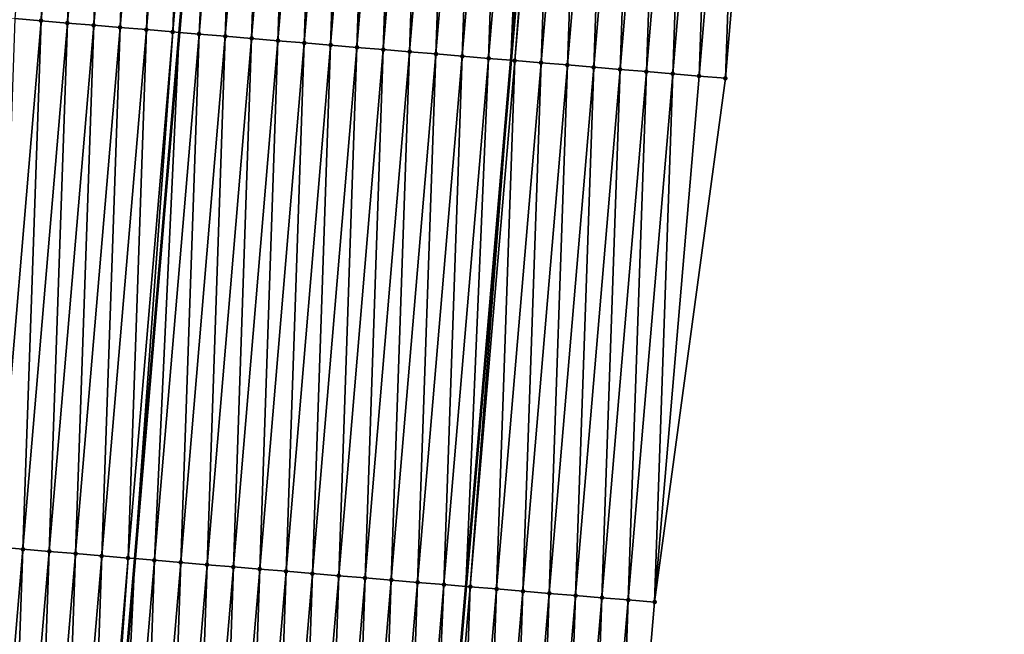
# Model space of a CAD drawing. Header units: feet. Extents: x 2017424 to 2024169, y 808042 to 818730.
# Tile 71 of 256: x 2023587 to 2023625, y 810280 to 810304. Entities that reach past the tile are written whole.
import ezdxf

# ---------------------------------------------------------------- set-up
doc = ezdxf.new("R2010")
doc.units = ezdxf.units.FT
doc.header["$MEASUREMENT"] = 0
for name, color, linetype, lineweight in [('EP_Travel Lane', 172, 'Continuous', 53), ('NB-Road Shots', 141, 'Continuous', 100), ('NB-Road X-Section', 40, 'Continuous', 13), ('STRIPING', 60, 'Continuous', 53)]:
    doc.layers.add(name, color=color, linetype=linetype, lineweight=lineweight)
doc.layers.add('I-77-MM15-17_NB-Surface-BORDER', color=7, linetype='Continuous')
doc.layers.add('I-77-MM15-17_NB-Surface-TIN', color=7, linetype='Continuous')

msp = doc.modelspace()

# ---------------------------------------------------------------- linework, layer by layer
at = {"layer": 'EP_Travel Lane'}
msp.add_polyline3d([(2023617.839902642, 810441.5486107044, 290.4173127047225), (2023616.161568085, 810421.6302369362, 289.7507433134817), (2023614.483239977, 810401.7119396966, 289.0819012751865), (2023612.804799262, 810381.7923060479, 288.4525398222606), (2023611.126398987, 810361.8731523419, 287.8090079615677), (2023609.426274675, 810341.8877915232, 287.1701636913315), (2023607.724428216, 810321.9704712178, 286.5330717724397), (2023606.022517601, 810302.0524000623, 285.9212010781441), (2023604.320598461, 810282.1342291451, 285.3126838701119), (2023602.618631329, 810262.2154965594, 284.7230208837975), (2023600.916704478, 810242.2972353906, 284.1175308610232), (2023599.214749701, 810222.378647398, 283.5230158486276), (2023597.512808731, 810202.4602209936, 282.9230811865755), (2023595.810848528, 810182.5415694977, 282.3306952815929), (2023594.108811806, 810162.6220224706, 281.7683821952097), (2023592.375082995, 810142.4905671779, 281.2332645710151), (2023590.705805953, 810122.7863215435, 280.7102273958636), (2023588.710833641, 810098.8784424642, 280.050727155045), (2023587.38081022, 810082.9393545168, 279.6303487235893), (2023585.718211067, 810063.0146571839, 279.1370583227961)], dxfattribs=at)
at = {"layer": 'I-77-MM15-17_NB-Surface-BORDER', "color": 3, "linetype": 'Continuous', "lineweight": -3}
msp.add_polyline3d([(2023624.707408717, 810440.9940627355, 290.2260235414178), (2023624.076539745, 810420.9913689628, 289.5225833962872), (2023621.452107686, 810401.1490264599, 288.8930797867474), (2023620.821122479, 810381.144909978, 288.2316462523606), (2023619.193417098, 810361.2217203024, 287.5850142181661), (2023617.51849911, 810341.2088165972, 286.9636862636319), (2023615.832084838, 810321.2913073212, 286.2893290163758), (2023614.145620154, 810301.3732026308, 285.6349746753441), (2023611.462553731, 810281.5374927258, 285.0468847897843), (2023609.77595602, 810261.6178169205, 284.4452814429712), (2023606.096235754, 810241.8638863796, 283.9441117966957), (2023603.413124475, 810222.0276466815, 283.3738069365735), (2023602.722992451, 810202.023969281, 282.7599110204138), (2023600.039856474, 810182.1874378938, 282.1993963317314), (2023597.35662827, 810162.34981724, 281.6754582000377), (2023596.562152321, 810142.0979485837, 281.1282559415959), (2023594.829683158, 810122.4426648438, 280.5536802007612), (2023593.810194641, 810098.4525510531, 279.8931936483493), (2023590.47309089, 810082.6807378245, 279.5483229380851), (2023588.793050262, 810062.7580426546, 279.0347510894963)], dxfattribs=at)
at = {"layer": 'I-77-MM15-17_NB-Surface-TIN', "color": 128, "linetype": 'Continuous', "lineweight": -3}
for points in [[(2023587.240104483, 810303.6301190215, 286.3408412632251), (2023588.236598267, 810303.5464492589, 286.3173933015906), (2023588.926682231, 810323.5495590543, 286.950356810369)], [(2023588.236598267, 810303.5464492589, 286.3173933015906), (2023589.923170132, 810323.4658197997, 286.9292422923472), (2023588.926682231, 810323.5495590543, 286.950356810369)], [(2023588.236598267, 810303.5464492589, 286.3173933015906), (2023589.233099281, 810303.4628648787, 286.2910783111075), (2023589.923170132, 810323.4658197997, 286.9292422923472)], [(2023589.233099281, 810303.4628648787, 286.2910783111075), (2023590.919681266, 810323.3823549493, 286.8989136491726), (2023589.923170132, 810323.4658197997, 286.9292422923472)], [(2023589.233099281, 810303.4628648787, 286.2910783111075), (2023590.229603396, 810303.3793171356, 286.2635331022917), (2023590.919681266, 810323.3823549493, 286.8989136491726)], [(2023590.229603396, 810303.3793171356, 286.2635331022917), (2023591.91619102, 810323.298873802, 286.8691322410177), (2023590.919681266, 810323.3823549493, 286.8989136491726)], [(2023590.229603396, 810303.3793171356, 286.2635331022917), (2023591.226096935, 810303.2956444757, 286.2401824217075), (2023591.91619102, 810323.298873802, 286.8691322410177)], [(2023591.226096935, 810303.2956444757, 286.2401824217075), (2023592.912689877, 810323.2152639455, 286.8436727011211), (2023591.91619102, 810323.298873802, 286.8691322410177)], [(2023591.226096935, 810303.2956444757, 286.2401824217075), (2023592.222576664, 810303.2118087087, 286.2223086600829), (2023592.912689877, 810323.2152639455, 286.8436727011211)], [(2023592.222576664, 810303.2118087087, 286.2223086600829), (2023593.909181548, 810323.131569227, 286.8210627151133), (2023592.912689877, 810323.2152639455, 286.8436727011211)], [(2023592.222576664, 810303.2118087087, 286.2223086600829), (2023593.219029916, 810303.1276602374, 286.2149350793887), (2023593.909181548, 810323.131569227, 286.8210627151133)], [(2023593.219029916, 810303.1276602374, 286.2149350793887), (2023594.905645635, 810323.0475487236, 286.809392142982), (2023593.909181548, 810323.131569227, 286.8210627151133)], [(2023593.219029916, 810303.1276602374, 286.2149350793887), (2023593.467274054, 810303.1067841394, 286.2101769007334), (2023594.905645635, 810323.0475487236, 286.809392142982)], [(2023594.905645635, 810323.0475487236, 286.809392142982), (2023593.467274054, 810303.1067841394, 286.2101769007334), (2023595.151596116, 810323.0268182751, 286.8062527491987)], [(2023594.215512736, 810303.0438609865, 286.1958351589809), (2023595.151596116, 810323.0268182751, 286.8062527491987), (2023593.467274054, 810303.1067841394, 286.2101769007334)], [(2023594.215512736, 810303.0438609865, 286.1958351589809), (2023595.902112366, 810322.9635594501, 286.7966729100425), (2023595.151596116, 810323.0268182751, 286.8062527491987)], [(2023594.215512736, 810303.0438609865, 286.1958351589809), (2023595.21201983, 810302.9603484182, 286.1671088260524), (2023595.902112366, 810322.9635594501, 286.7966729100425)], [(2023595.21201983, 810302.9603484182, 286.1671088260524), (2023596.898612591, 810322.8799657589, 286.7706705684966), (2023595.902112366, 810322.9635594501, 286.7966729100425)], [(2023595.21201983, 810302.9603484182, 286.1671088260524), (2023596.208523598, 810302.8767965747, 286.1397013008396), (2023596.898612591, 810322.8799657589, 286.7706705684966)], [(2023596.208523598, 810302.8767965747, 286.1397013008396), (2023597.895111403, 810322.796355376, 286.745228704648), (2023596.898612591, 810322.8799657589, 286.7706705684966)], [(2023596.208523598, 810302.8767965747, 286.1397013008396), (2023597.205012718, 810302.7930717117, 286.1181035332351), (2023597.895111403, 810322.796355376, 286.745228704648)], [(2023597.205012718, 810302.7930717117, 286.1181035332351), (2023598.891595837, 810322.7125751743, 286.7254891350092), (2023597.895111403, 810322.796355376, 286.745228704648)], [(2023597.205012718, 810302.7930717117, 286.1181035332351), (2023598.201482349, 810302.7091166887, 286.1042342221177), (2023598.891595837, 810322.7125751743, 286.7254891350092)], [(2023598.201482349, 810302.7091166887, 286.1042342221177), (2023599.888067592, 810322.6286452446, 286.7107772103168), (2023598.891595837, 810322.7125751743, 286.7254891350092)], [(2023598.201482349, 810302.7091166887, 286.1042342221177), (2023599.19795232, 810302.6251656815, 286.0902300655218), (2023599.888067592, 810322.6286452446, 286.7107772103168)], [(2023599.19795232, 810302.6251656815, 286.0902300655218), (2023600.884536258, 810322.5446788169, 286.6972908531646), (2023599.888067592, 810322.6286452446, 286.7107772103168)], [(2023599.19795232, 810302.6251656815, 286.0902300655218), (2023600.194438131, 810302.541401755, 286.0699439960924), (2023600.884536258, 810322.5446788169, 286.6972908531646)], [(2023600.194438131, 810302.541401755, 286.0699439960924), (2023601.881016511, 810322.4608492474, 286.6792089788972), (2023600.884536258, 810322.5446788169, 286.6972908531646)], [(2023600.194438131, 810302.541401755, 286.0699439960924), (2023601.190928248, 810302.4576886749, 286.0479505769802), (2023601.881016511, 810322.4608492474, 286.6792089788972)], [(2023601.190928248, 810302.4576886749, 286.0479505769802), (2023602.877504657, 810322.3771128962, 286.6579969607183), (2023601.881016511, 810322.4608492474, 286.6792089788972)], [(2023601.190928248, 810302.4576886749, 286.0479505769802), (2023602.187426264, 810302.3740688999, 286.0228240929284), (2023602.877504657, 810322.3771128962, 286.6579969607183)], [(2023602.187426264, 810302.3740688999, 286.0228240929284), (2023603.873999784, 810322.2934589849, 286.6340167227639), (2023602.877504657, 810322.3771128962, 286.6579969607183)], [(2023602.187426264, 810302.3740688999, 286.0228240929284), (2023603.1839135, 810302.2903217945, 286.0019732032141), (2023603.873999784, 810322.2934589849, 286.6340167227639)], [(2023603.1839135, 810302.2903217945, 286.0019732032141), (2023604.870490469, 810322.2097526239, 286.6117976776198), (2023603.873999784, 810322.2934589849, 286.6340167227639)], [(2023603.1839135, 810302.2903217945, 286.0019732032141), (2023604.180409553, 810302.206678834, 285.9776252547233), (2023604.870490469, 810322.2097526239, 286.6117976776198)], [(2023604.180409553, 810302.206678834, 285.9776252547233), (2023605.866982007, 810322.1260563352, 286.5892404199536), (2023604.870490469, 810322.2097526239, 286.6117976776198)], [(2023604.180409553, 810302.206678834, 285.9776252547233), (2023605.17692064, 810302.1232134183, 285.9473156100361), (2023605.866982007, 810322.1260563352, 286.5892404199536)], [(2023605.17692064, 810302.1232134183, 285.9473156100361), (2023606.863489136, 810322.042544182, 286.560500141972), (2023605.866982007, 810322.1260563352, 286.5892404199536)], [(2023605.17692064, 810302.1232134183, 285.9473156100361), (2023606.022517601, 810302.0524000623, 285.9212010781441), (2023606.863489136, 810322.042544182, 286.560500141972)], [(2023606.863489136, 810322.042544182, 286.560500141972), (2023606.022517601, 810302.0524000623, 285.9212010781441), (2023607.724428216, 810321.9704712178, 286.5330717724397)], [(2023606.1734329, 810302.0397618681, 285.916540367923), (2023607.724428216, 810321.9704712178, 286.5330717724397), (2023606.022517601, 810302.0524000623, 285.9212010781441)], [(2023606.1734329, 810302.0397618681, 285.916540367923), (2023607.860003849, 810321.9591215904, 286.5287525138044), (2023607.724428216, 810321.9704712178, 286.5330717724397)], [(2023606.1734329, 810302.0397618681, 285.916540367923), (2023607.16996186, 810301.9565075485, 285.8791424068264), (2023607.860003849, 810321.9591215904, 286.5287525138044)], [(2023607.16996186, 810301.9565075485, 285.8791424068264), (2023608.856513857, 810321.8756434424, 286.4988703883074), (2023607.860003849, 810321.9591215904, 286.5287525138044)], [(2023607.16996186, 810301.9565075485, 285.8791424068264), (2023608.166493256, 810301.8732820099, 285.8407780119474), (2023608.856513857, 810321.8756434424, 286.4988703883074)], [(2023608.166493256, 810301.8732820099, 285.8407780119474), (2023609.853022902, 810321.7921539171, 286.4693703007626), (2023608.856513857, 810321.8756434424, 286.4988703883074)], [(2023608.166493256, 810301.8732820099, 285.8407780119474), (2023609.163013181, 810301.7899209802, 285.8069632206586), (2023609.853022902, 810321.7921539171, 286.4693703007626)], [(2023609.163013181, 810301.7899209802, 285.8069632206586), (2023610.849531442, 810321.7086584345, 286.4400702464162), (2023609.853022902, 810321.7921539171, 286.4693703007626)], [(2023609.163013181, 810301.7899209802, 285.8069632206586), (2023610.159542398, 810301.7066696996, 285.7694632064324), (2023610.849531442, 810321.7086584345, 286.4400702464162)], [(2023610.159542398, 810301.7066696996, 285.7694632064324), (2023611.846050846, 810321.6252912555, 286.4064619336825), (2023610.849531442, 810321.7086584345, 286.4400702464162)], [(2023610.159542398, 810301.7066696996, 285.7694632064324), (2023611.156064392, 810301.623333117, 285.7348275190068), (2023611.846050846, 810321.6252912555, 286.4064619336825)], [(2023611.156064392, 810301.623333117, 285.7348275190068), (2023612.842554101, 810321.5417333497, 286.3792579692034), (2023611.846050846, 810321.6252912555, 286.4064619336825)], [(2023611.156064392, 810301.623333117, 285.7348275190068), (2023612.15258133, 810301.5399368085, 285.7021973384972), (2023612.842554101, 810321.5417333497, 286.3792579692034)], [(2023612.15258133, 810301.5399368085, 285.7021973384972), (2023613.839059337, 810321.4581988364, 286.3512685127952), (2023612.842554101, 810321.5417333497, 286.3792579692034)], [(2023612.15258133, 810301.5399368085, 285.7021973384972), (2023613.149097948, 810301.4565367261, 285.6696938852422), (2023613.839059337, 810321.4581988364, 286.3512685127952)], [(2023613.149097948, 810301.4565367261, 285.6696938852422), (2023614.835567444, 810321.3746982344, 286.3221403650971), (2023613.839059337, 810321.4581988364, 286.3512685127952)], [(2023613.149097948, 810301.4565367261, 285.6696938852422), (2023614.145620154, 810301.3732026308, 285.6349746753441), (2023614.835567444, 810321.3746982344, 286.3221403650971)], [(2023614.145620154, 810301.3732026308, 285.6349746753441), (2023615.832084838, 810321.2913073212, 286.2893290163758), (2023614.835567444, 810321.3746982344, 286.3221403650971)], [(2023586.549939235, 810283.6260492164, 285.7401141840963), (2023588.236598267, 810303.5464492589, 286.3173933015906), (2023587.240104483, 810303.6301190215, 286.3408412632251)], [(2023586.549939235, 810283.6260492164, 285.7401141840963), (2023587.546426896, 810283.5423071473, 285.7190943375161), (2023588.236598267, 810303.5464492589, 286.3173933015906)], [(2023587.546426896, 810283.5423071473, 285.7190943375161), (2023589.233099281, 810303.4628648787, 286.2910783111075), (2023588.236598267, 810303.5464492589, 286.3173933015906)], [(2023587.546426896, 810283.5423071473, 285.7190943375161), (2023588.542935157, 810283.4588083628, 285.6899053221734), (2023589.233099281, 810303.4628648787, 286.2910783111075)], [(2023588.542935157, 810283.4588083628, 285.6899053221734), (2023590.229603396, 810303.3793171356, 286.2635331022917), (2023589.233099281, 810303.4628648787, 286.2910783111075)], [(2023588.542935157, 810283.4588083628, 285.6899053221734), (2023589.539432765, 810283.3751837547, 285.6649413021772), (2023590.229603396, 810303.3793171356, 286.2635331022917)], [(2023589.539432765, 810283.3751837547, 285.6649413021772), (2023591.226096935, 810303.2956444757, 286.2401824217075), (2023590.229603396, 810303.3793171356, 286.2635331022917)], [(2023589.539432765, 810283.3751837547, 285.6649413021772), (2023590.535900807, 810283.2912099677, 285.6517022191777), (2023591.226096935, 810303.2956444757, 286.2401824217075)], [(2023590.535900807, 810283.2912099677, 285.6517022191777), (2023592.222576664, 810303.2118087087, 286.2223086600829), (2023591.226096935, 810303.2956444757, 286.2401824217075)], [(2023590.535900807, 810283.2912099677, 285.6517022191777), (2023591.532360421, 810283.2071366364, 285.6418057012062), (2023592.222576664, 810303.2118087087, 286.2223086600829)], [(2023591.532360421, 810283.2071366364, 285.6418057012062), (2023593.219029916, 810303.1276602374, 286.2149350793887), (2023592.222576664, 810303.2118087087, 286.2223086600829)], [(2023591.532360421, 810283.2071366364, 285.6418057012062), (2023591.782898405, 810283.1861162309, 285.6353835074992), (2023593.219029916, 810303.1276602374, 286.2149350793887)], [(2023593.219029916, 810303.1276602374, 286.2149350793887), (2023591.782898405, 810283.1861162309, 285.6353835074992), (2023593.467274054, 810303.1067841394, 286.2101769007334)], [(2023592.528859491, 810283.1235292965, 285.6162618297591), (2023593.467274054, 810303.1067841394, 286.2101769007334), (2023591.782898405, 810283.1861162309, 285.6353835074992)], [(2023592.528859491, 810283.1235292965, 285.6162618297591), (2023594.215512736, 810303.0438609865, 286.1958351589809), (2023593.467274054, 810303.1067841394, 286.2101769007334)], [(2023592.528859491, 810283.1235292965, 285.6162618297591), (2023593.525369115, 810283.0400466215, 285.5865318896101), (2023594.215512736, 810303.0438609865, 286.1958351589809)], [(2023593.525369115, 810283.0400466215, 285.5865318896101), (2023595.21201983, 810302.9603484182, 286.1671088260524), (2023594.215512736, 810303.0438609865, 286.1958351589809)], [(2023593.525369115, 810283.0400466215, 285.5865318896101), (2023594.52188648, 810282.9566553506, 285.5537327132), (2023595.21201983, 810302.9603484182, 286.1671088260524)], [(2023594.52188648, 810282.9566553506, 285.5537327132), (2023596.208523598, 810302.8767965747, 286.1397013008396), (2023595.21201983, 810302.9603484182, 286.1671088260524)], [(2023594.52188648, 810282.9566553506, 285.5537327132), (2023595.518380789, 810282.8729917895, 285.5300766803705), (2023596.208523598, 810302.8767965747, 286.1397013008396)], [(2023595.518380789, 810282.8729917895, 285.5300766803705), (2023597.205012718, 810302.7930717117, 286.1181035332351), (2023596.208523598, 810302.8767965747, 286.1397013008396)], [(2023595.518380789, 810282.8729917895, 285.5300766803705), (2023596.514858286, 810282.789129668, 285.5130880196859), (2023597.205012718, 810302.7930717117, 286.1181035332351)], [(2023596.514858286, 810282.789129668, 285.5130880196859), (2023598.201482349, 810302.7091166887, 286.1042342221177), (2023597.205012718, 810302.7930717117, 286.1181035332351)], [(2023596.514858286, 810282.789129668, 285.5130880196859), (2023597.511339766, 810282.7053145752, 285.4945202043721), (2023598.201482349, 810302.7091166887, 286.1042342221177)], [(2023597.511339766, 810282.7053145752, 285.4945202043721), (2023599.19795232, 810302.6251656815, 286.0902300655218), (2023598.201482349, 810302.7091166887, 286.1042342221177)], [(2023597.511339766, 810282.7053145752, 285.4945202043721), (2023598.50782353, 810282.6215264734, 285.4750460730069), (2023599.19795232, 810302.6251656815, 286.0902300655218)], [(2023598.50782353, 810282.6215264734, 285.4750460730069), (2023600.194438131, 810302.541401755, 286.0699439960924), (2023599.19795232, 810302.6251656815, 286.0902300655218)], [(2023598.50782353, 810282.6215264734, 285.4750460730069), (2023599.504316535, 810282.5378475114, 285.4519071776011), (2023600.194438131, 810302.541401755, 286.0699439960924)], [(2023599.504316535, 810282.5378475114, 285.4519071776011), (2023601.190928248, 810302.4576886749, 286.0479505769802), (2023600.194438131, 810302.541401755, 286.0699439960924)], [(2023599.504316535, 810282.5378475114, 285.4519071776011), (2023600.500818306, 810282.4542720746, 285.4252920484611), (2023601.190928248, 810302.4576886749, 286.0479505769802)], [(2023600.500818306, 810282.4542720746, 285.4252920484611), (2023602.187426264, 810302.3740688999, 286.0228240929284), (2023601.190928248, 810302.4576886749, 286.0479505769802)], [(2023600.500818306, 810282.4542720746, 285.4252920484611), (2023601.497319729, 810282.3706925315, 285.3988147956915), (2023602.187426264, 810302.3740688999, 286.0228240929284)], [(2023601.497319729, 810282.3706925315, 285.3988147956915), (2023603.1839135, 810302.2903217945, 286.0019732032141), (2023602.187426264, 810302.3740688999, 286.0228240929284)], [(2023601.497319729, 810282.3706925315, 285.3988147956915), (2023602.493821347, 810282.2871152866, 285.3722603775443), (2023603.1839135, 810302.2903217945, 286.0019732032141)], [(2023602.493821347, 810282.2871152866, 285.3722603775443), (2023604.180409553, 810302.206678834, 285.9776252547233), (2023603.1839135, 810302.2903217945, 286.0019732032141)], [(2023602.493821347, 810282.2871152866, 285.3722603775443), (2023603.490332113, 810282.203646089, 285.3420778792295), (2023604.180409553, 810302.206678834, 285.9776252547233)], [(2023603.490332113, 810282.203646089, 285.3420778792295), (2023605.17692064, 810302.1232134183, 285.9473156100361), (2023604.180409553, 810302.206678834, 285.9776252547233)], [(2023603.490332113, 810282.203646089, 285.3420778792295), (2023604.320598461, 810282.1342291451, 285.3126838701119), (2023605.17692064, 810302.1232134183, 285.9473156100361)], [(2023605.17692064, 810302.1232134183, 285.9473156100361), (2023604.320598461, 810282.1342291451, 285.3126838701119), (2023606.022517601, 810302.0524000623, 285.9212010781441)], [(2023604.486855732, 810282.1203287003, 285.3067978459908), (2023606.022517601, 810302.0524000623, 285.9212010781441), (2023604.320598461, 810282.1342291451, 285.3126838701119)], [(2023604.486855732, 810282.1203287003, 285.3067978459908), (2023606.1734329, 810302.0397618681, 285.916540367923), (2023606.022517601, 810302.0524000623, 285.9212010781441)], [(2023604.486855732, 810282.1203287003, 285.3067978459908), (2023605.483384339, 810282.0370702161, 285.2695398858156), (2023606.1734329, 810302.0397618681, 285.916540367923)], [(2023605.483384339, 810282.0370702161, 285.2695398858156), (2023607.16996186, 810301.9565075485, 285.8791424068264), (2023606.1734329, 810302.0397618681, 285.916540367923)], [(2023605.483384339, 810282.0370702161, 285.2695398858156), (2023606.479905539, 810281.953724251, 285.2352194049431), (2023607.16996186, 810301.9565075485, 285.8791424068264)], [(2023606.479905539, 810281.953724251, 285.2352194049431), (2023608.166493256, 810301.8732820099, 285.8407780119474), (2023607.16996186, 810301.9565075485, 285.8791424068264)], [(2023606.479905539, 810281.953724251, 285.2352194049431), (2023607.476419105, 810281.8702881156, 285.2039267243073), (2023608.166493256, 810301.8732820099, 285.8407780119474)], [(2023607.476419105, 810281.8702881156, 285.2039267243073), (2023609.163013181, 810301.7899209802, 285.8069632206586), (2023608.166493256, 810301.8732820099, 285.8407780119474)], [(2023607.476419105, 810281.8702881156, 285.2039267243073), (2023608.472959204, 810281.7871653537, 285.1621113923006), (2023609.163013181, 810301.7899209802, 285.8069632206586)], [(2023608.472959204, 810281.7871653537, 285.1621113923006), (2023610.159542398, 810301.7066696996, 285.7694632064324), (2023609.163013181, 810301.7899209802, 285.8069632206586)], [(2023608.472959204, 810281.7871653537, 285.1621113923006), (2023609.469495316, 810281.7039955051, 285.1218771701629), (2023610.159542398, 810301.7066696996, 285.7694632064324)], [(2023609.469495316, 810281.7039955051, 285.1218771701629), (2023611.156064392, 810301.623333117, 285.7348275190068), (2023610.159542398, 810301.7066696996, 285.7694632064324)], [(2023609.469495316, 810281.7039955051, 285.1218771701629), (2023610.466026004, 810281.6207616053, 285.0837936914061), (2023611.156064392, 810301.623333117, 285.7348275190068)], [(2023610.466026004, 810281.6207616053, 285.0837936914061), (2023612.15258133, 810301.5399368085, 285.7021973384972), (2023611.156064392, 810301.623333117, 285.7348275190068)], [(2023610.466026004, 810281.6207616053, 285.0837936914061), (2023611.462553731, 810281.5374927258, 285.0468847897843), (2023612.15258133, 810301.5399368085, 285.7021973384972)], [(2023611.462553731, 810281.5374927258, 285.0468847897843), (2023613.149097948, 810301.4565367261, 285.6696938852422), (2023612.15258133, 810301.5399368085, 285.7021973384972)], [(2023611.462553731, 810281.5374927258, 285.0468847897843), (2023614.145620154, 810301.3732026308, 285.6349746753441), (2023613.149097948, 810301.4565367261, 285.6696938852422)], [(2023585.859797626, 810263.6222586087, 285.130010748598), (2023587.546426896, 810283.5423071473, 285.7190943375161), (2023586.549939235, 810283.6260492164, 285.7401141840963)], [(2023585.859797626, 810263.6222586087, 285.130010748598), (2023586.856304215, 810263.5387400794, 285.1014845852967), (2023587.546426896, 810283.5423071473, 285.7190943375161)], [(2023586.856304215, 810263.5387400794, 285.1014845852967), (2023588.542935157, 810283.4588083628, 285.6899053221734), (2023587.546426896, 810283.5423071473, 285.7190943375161)], [(2023586.856304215, 810263.5387400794, 285.1014845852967), (2023587.852802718, 810263.4551260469, 285.0761652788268), (2023588.542935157, 810283.4588083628, 285.6899053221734)], [(2023587.852802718, 810263.4551260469, 285.0761652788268), (2023589.539432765, 810283.3751837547, 285.6649413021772), (2023588.542935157, 810283.4588083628, 285.6899053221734)], [(2023587.852802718, 810263.4551260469, 285.0761652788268), (2023588.849288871, 810263.3713661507, 285.0557438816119), (2023589.539432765, 810283.3751837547, 285.6649413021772)], [(2023588.849288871, 810263.3713661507, 285.0557438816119), (2023590.535900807, 810283.2912099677, 285.6517022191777), (2023589.539432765, 810283.3751837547, 285.6649413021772)], [(2023588.849288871, 810263.3713661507, 285.0557438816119), (2023589.845763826, 810263.287474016, 285.0397628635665), (2023590.535900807, 810283.2912099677, 285.6517022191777)], [(2023589.845763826, 810263.287474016, 285.0397628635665), (2023591.532360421, 810283.2071366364, 285.6418057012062), (2023590.535900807, 810283.2912099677, 285.6517022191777)], [(2023589.845763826, 810263.287474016, 285.0397628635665), (2023590.098589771, 810263.2662409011, 285.0339736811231), (2023591.532360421, 810283.2071366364, 285.6418057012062)], [(2023591.532360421, 810283.2071366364, 285.6418057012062), (2023590.098589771, 810263.2662409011, 285.0339736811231), (2023591.782898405, 810283.1861162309, 285.6353835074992)], [(2023590.842256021, 810263.20378548, 285.0169452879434), (2023591.782898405, 810283.1861162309, 285.6353835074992), (2023590.098589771, 810263.2662409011, 285.0339736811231)], [(2023590.842256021, 810263.20378548, 285.0169452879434), (2023592.528859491, 810283.1235292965, 285.6162618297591), (2023591.782898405, 810283.1861162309, 285.6353835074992)], [(2023590.842256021, 810263.20378548, 285.0169452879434), (2023591.838762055, 810263.120260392, 284.9886393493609), (2023592.528859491, 810283.1235292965, 285.6162618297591)], [(2023591.838762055, 810263.120260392, 284.9886393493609), (2023593.525369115, 810283.0400466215, 285.5865318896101), (2023592.528859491, 810283.1235292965, 285.6162618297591)], [(2023591.838762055, 810263.120260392, 284.9886393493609), (2023592.835264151, 810263.0366887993, 284.9618949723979), (2023593.525369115, 810283.0400466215, 285.5865318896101)], [(2023592.835264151, 810263.0366887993, 284.9618949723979), (2023594.52188648, 810282.9566553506, 285.5537327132), (2023593.525369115, 810283.0400466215, 285.5865318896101)], [(2023592.835264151, 810263.0366887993, 284.9618949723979), (2023593.831758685, 810262.9530278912, 284.938149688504), (2023594.52188648, 810282.9566553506, 285.5537327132)], [(2023593.831758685, 810262.9530278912, 284.938149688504), (2023595.518380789, 810282.8729917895, 285.5300766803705), (2023594.52188648, 810282.9566553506, 285.5537327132)], [(2023593.831758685, 810262.9530278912, 284.938149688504), (2023594.828240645, 810262.869218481, 284.9193909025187), (2023595.518380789, 810282.8729917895, 285.5300766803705)], [(2023594.828240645, 810262.869218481, 284.9193909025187), (2023596.514858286, 810282.789129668, 285.5130880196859), (2023595.518380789, 810282.8729917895, 285.5300766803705)], [(2023594.828240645, 810262.869218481, 284.9193909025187), (2023595.824719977, 810262.7853780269, 284.9016745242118), (2023596.514858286, 810282.789129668, 285.5130880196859)], [(2023595.824719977, 810262.7853780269, 284.9016745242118), (2023597.511339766, 810282.7053145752, 285.4945202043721), (2023596.514858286, 810282.789129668, 285.5130880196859)], [(2023595.824719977, 810262.7853780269, 284.9016745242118), (2023596.821203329, 810262.7015850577, 284.8823636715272), (2023597.511339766, 810282.7053145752, 285.4945202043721)], [(2023596.821203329, 810262.7015850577, 284.8823636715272), (2023598.50782353, 810282.6215264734, 285.4750460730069), (2023597.511339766, 810282.7053145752, 285.4945202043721)], [(2023596.821203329, 810262.7015850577, 284.8823636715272), (2023597.817697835, 810262.6179238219, 284.8586293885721), (2023598.50782353, 810282.6215264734, 285.4750460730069)], [(2023597.817697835, 810262.6179238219, 284.8586293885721), (2023599.504316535, 810282.5378475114, 285.4519071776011), (2023598.50782353, 810282.6215264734, 285.4750460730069)], [(2023597.817697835, 810262.6179238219, 284.8586293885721), (2023598.814200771, 810262.5343621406, 284.8315522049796), (2023599.504316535, 810282.5378475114, 285.4519071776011)], [(2023598.814200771, 810262.5343621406, 284.8315522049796), (2023600.500818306, 810282.4542720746, 285.4252920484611), (2023599.504316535, 810282.5378475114, 285.4519071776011)], [(2023598.814200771, 810262.5343621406, 284.8315522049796), (2023599.810697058, 810262.4507219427, 284.8071114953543), (2023600.500818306, 810282.4542720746, 285.4252920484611)], [(2023599.810697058, 810262.4507219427, 284.8071114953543), (2023601.497319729, 810282.3706925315, 285.3988147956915), (2023600.500818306, 810282.4542720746, 285.4252920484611)], [(2023599.810697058, 810262.4507219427, 284.8071114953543), (2023600.807192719, 810262.367074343, 284.7829193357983), (2023601.497319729, 810282.3706925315, 285.3988147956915)], [(2023600.807192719, 810262.367074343, 284.7829193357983), (2023602.493821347, 810282.2871152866, 285.3722603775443), (2023601.497319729, 810282.3706925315, 285.3988147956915)], [(2023600.807192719, 810262.367074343, 284.7829193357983), (2023601.803706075, 810262.283635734, 284.7517095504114), (2023602.493821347, 810282.2871152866, 285.3722603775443)], [(2023601.803706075, 810262.283635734, 284.7517095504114), (2023603.490332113, 810282.203646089, 285.3420778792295), (2023602.493821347, 810282.2871152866, 285.3722603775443)], [(2023601.803706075, 810262.283635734, 284.7517095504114), (2023602.618631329, 810262.2154965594, 284.7230208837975), (2023603.490332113, 810282.203646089, 285.3420778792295)], [(2023603.490332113, 810282.203646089, 285.3420778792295), (2023602.618631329, 810262.2154965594, 284.7230208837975), (2023604.320598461, 810282.1342291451, 285.3126838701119)], [(2023602.800229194, 810262.2003124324, 284.716627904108), (2023604.320598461, 810282.1342291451, 285.3126838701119), (2023602.618631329, 810262.2154965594, 284.7230208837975)], [(2023602.800229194, 810262.2003124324, 284.716627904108), (2023604.486855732, 810282.1203287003, 285.3067978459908), (2023604.320598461, 810282.1342291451, 285.3126838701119)], [(2023602.800229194, 810262.2003124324, 284.716627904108), (2023603.796765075, 810262.1171398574, 284.6764850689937), (2023604.486855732, 810282.1203287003, 285.3067978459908)], [(2023603.796765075, 810262.1171398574, 284.6764850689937), (2023605.483384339, 810282.0370702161, 285.2695398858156), (2023604.486855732, 810282.1203287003, 285.3067978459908)], [(2023603.796765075, 810262.1171398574, 284.6764850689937), (2023604.793288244, 810262.0338171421, 284.6413837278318), (2023605.483384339, 810282.0370702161, 285.2695398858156)], [(2023604.793288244, 810262.0338171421, 284.6413837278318), (2023606.479905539, 810281.953724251, 285.2352194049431), (2023605.483384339, 810282.0370702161, 285.2695398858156)], [(2023604.793288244, 810262.0338171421, 284.6413837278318), (2023605.789813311, 810261.9505168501, 284.6055294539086), (2023606.479905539, 810281.953724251, 285.2352194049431)], [(2023605.789813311, 810261.9505168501, 284.6055294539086), (2023607.476419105, 810281.8702881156, 285.2039267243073), (2023606.479905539, 810281.953724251, 285.2352194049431)], [(2023605.789813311, 810261.9505168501, 284.6055294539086), (2023606.786349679, 810261.8673500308, 284.5651933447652), (2023607.476419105, 810281.8702881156, 285.2039267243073)], [(2023606.786349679, 810261.8673500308, 284.5651933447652), (2023608.472959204, 810281.7871653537, 285.1621113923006), (2023607.476419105, 810281.8702881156, 285.2039267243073)], [(2023606.786349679, 810261.8673500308, 284.5651933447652), (2023607.782888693, 810261.7842144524, 284.5238082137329), (2023608.472959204, 810281.7871653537, 285.1621113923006)], [(2023607.782888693, 810261.7842144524, 284.5238082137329), (2023609.469495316, 810281.7039955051, 285.1218771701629), (2023608.472959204, 810281.7871653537, 285.1621113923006)], [(2023607.782888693, 810261.7842144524, 284.5238082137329), (2023608.779423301, 810261.7010268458, 284.4841701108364), (2023609.469495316, 810281.7039955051, 285.1218771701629)], [(2023608.779423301, 810261.7010268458, 284.4841701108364), (2023610.466026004, 810281.6207616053, 285.0837936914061), (2023609.469495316, 810281.7039955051, 285.1218771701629)], [(2023608.779423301, 810261.7010268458, 284.4841701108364), (2023609.77595602, 810261.6178169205, 284.4452814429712), (2023610.466026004, 810281.6207616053, 285.0837936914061)], [(2023609.77595602, 810261.6178169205, 284.4452814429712), (2023611.462553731, 810281.5374927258, 285.0468847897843), (2023610.466026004, 810281.6207616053, 285.0837936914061)]]:
    msp.add_3dface(points, dxfattribs=at)
at = {"layer": 'NB-Road Shots', "lineweight": 100}
for p in [(2023588.236598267, 810303.5464492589, 286.3173933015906), (2023589.233099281, 810303.4628648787, 286.2910783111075), (2023590.229603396, 810303.3793171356, 286.2635331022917), (2023591.226096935, 810303.2956444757, 286.2401824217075), (2023592.222576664, 810303.2118087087, 286.2223086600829), (2023593.219029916, 810303.1276602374, 286.2149350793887), (2023594.215512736, 810303.0438609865, 286.1958351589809), (2023595.21201983, 810302.9603484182, 286.1671088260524), (2023596.208523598, 810302.8767965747, 286.1397013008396), (2023597.205012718, 810302.7930717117, 286.1181035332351), (2023598.201482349, 810302.7091166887, 286.1042342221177), (2023599.19795232, 810302.6251656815, 286.0902300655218), (2023600.194438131, 810302.541401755, 286.0699439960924), (2023601.190928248, 810302.4576886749, 286.0479505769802), (2023602.187426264, 810302.3740688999, 286.0228240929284), (2023603.1839135, 810302.2903217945, 286.0019732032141), (2023604.180409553, 810302.206678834, 285.9776252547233), (2023605.17692064, 810302.1232134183, 285.9473156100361), (2023606.1734329, 810302.0397618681, 285.916540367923), (2023607.16996186, 810301.9565075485, 285.8791424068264), (2023608.166493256, 810301.8732820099, 285.8407780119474), (2023609.163013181, 810301.7899209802, 285.8069632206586), (2023610.159542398, 810301.7066696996, 285.7694632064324), (2023611.156064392, 810301.623333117, 285.7348275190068), (2023612.15258133, 810301.5399368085, 285.7021973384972), (2023613.149097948, 810301.4565367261, 285.6696938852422), (2023614.145620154, 810301.3732026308, 285.6349746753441), (2023587.546426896, 810283.5423071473, 285.7190943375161), (2023588.542935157, 810283.4588083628, 285.6899053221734), (2023589.539432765, 810283.3751837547, 285.6649413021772), (2023590.535900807, 810283.2912099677, 285.6517022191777), (2023591.532360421, 810283.2071366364, 285.6418057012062), (2023592.528859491, 810283.1235292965, 285.6162618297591), (2023593.525369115, 810283.0400466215, 285.5865318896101), (2023594.52188648, 810282.9566553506, 285.5537327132), (2023595.518380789, 810282.8729917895, 285.5300766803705), (2023596.514858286, 810282.789129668, 285.5130880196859), (2023597.511339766, 810282.7053145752, 285.4945202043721), (2023598.50782353, 810282.6215264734, 285.4750460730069), (2023599.504316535, 810282.5378475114, 285.4519071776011), (2023600.500818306, 810282.4542720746, 285.4252920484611), (2023601.497319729, 810282.3706925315, 285.3988147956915), (2023602.493821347, 810282.2871152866, 285.3722603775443), (2023603.490332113, 810282.203646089, 285.3420778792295), (2023604.486855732, 810282.1203287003, 285.3067978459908), (2023605.483384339, 810282.0370702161, 285.2695398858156), (2023606.479905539, 810281.953724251, 285.2352194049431), (2023607.476419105, 810281.8702881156, 285.2039267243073), (2023608.472959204, 810281.7871653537, 285.1621113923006), (2023609.469495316, 810281.7039955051, 285.1218771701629), (2023610.466026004, 810281.6207616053, 285.0837936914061), (2023611.462553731, 810281.5374927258, 285.0468847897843)]:
    msp.add_point(p, dxfattribs=at)
at = {"layer": 'NB-Road X-Section', "extrusion": (0.08433040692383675, 0.9959899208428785, 0.02987406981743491), "elevation": 977712.7379911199, "flags": 128}
msp.add_lwpolyline([(-1948035.714236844, -28935.5384095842), (-1948034.714236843, -28935.50367487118), (-1948033.714236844, -28935.47115690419), (-1948032.714236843, -28935.43851215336), (-1948031.714236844, -28935.4038610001), (-1948030.714236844, -28935.36634424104), (-1948029.714236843, -28935.33251435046), (-1948028.714236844, -28935.29413282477), (-1948027.714236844, -28935.2567181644), (-1948026.714236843, -28935.22592918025), (-1948025.714236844, -28935.19560600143), (-1948024.714236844, -28935.17124718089), (-1948023.714236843, -28935.15038698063), (-1948022.714236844, -28935.12524927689), (-1948021.714236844, -28935.10324603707), (-1948020.714236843, -28935.08295090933), (-1948019.714236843, -28935.06894049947), (-1948018.714236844, -28935.05506499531), (-1948017.714236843, -28935.03345758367), (-1948016.714236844, -28935.00603782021), (-1948015.714236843, -28934.97729866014), (-1948014.714236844, -28934.95819021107), (-1948013.714236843, -28934.95081333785), (-1948012.714236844, -28934.93293159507), (-1948011.714236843, -28934.90957048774), (-1948010.714236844, -28934.88201297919), (-1948009.714236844, -28934.8556862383), (-1948008.714236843, -28934.83222780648), (-1948007.714236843, -28934.82523017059), (-1948006.714236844, -28934.8074371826), (-1948005.714236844, -28934.78427228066), (-1948004.714236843, -28934.7544694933), (-1948003.714236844, -28934.72343743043), (-1948002.714236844, -28934.69927416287), (-1948001.714236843, -28934.68347268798), (-1948000.714236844, -28934.66873074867), (-1947999.714236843, -28934.65109011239), (-1947998.714236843, -28934.63156872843), (-1947997.714236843, -28934.61076081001), (-1947997.318918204, -28934.60358427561), (-1947996.714236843, -28934.59800620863), (-1947995.714236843, -28934.58772903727), (-1947994.714236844, -28934.58039231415), (-1947993.714236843, -28934.56812473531), (-1947992.714236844, -28934.55180188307), (-1947991.714236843, -28934.53295195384), (-1947991.666346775, -28934.53277953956), (-1947991.266346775, -28934.53925865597), (-1947990.714236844, -28934.56440806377), (-1947989.714236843, -28934.62042853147), (-1947988.714236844, -28934.66151316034), (-1947987.714236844, -28934.71178375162), (-1947986.714236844, -28934.75788607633), (-1947985.714236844, -28934.79826418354), (-1947985.246346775, -28934.8171037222)], dxfattribs=at)
at = {"layer": 'NB-Road X-Section', "extrusion": (0.08433040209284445, 0.9959899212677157, 0.02987406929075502), "elevation": 977692.7285592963, "flags": 128}
msp.add_lwpolyline([(-1948034.718982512, -28935.52821637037), (-1948033.718982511, -28935.49129098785), (-1948032.718982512, -28935.45319050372), (-1948031.718982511, -28935.41293831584), (-1948030.718982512, -28935.37110431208), (-1948029.718982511, -28935.33979765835), (-1948028.718982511, -28935.30546185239), (-1948027.718982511, -28935.26818725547), (-1948026.718982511, -28935.23289146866), (-1948025.718982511, -28935.20269549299), (-1948024.718982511, -28935.17612921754), (-1948023.718982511, -28935.14964014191), (-1948022.718982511, -28935.12301312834), (-1948021.718982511, -28935.09986390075), (-1948020.718982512, -28935.08038107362), (-1948019.718982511, -28935.06180496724), (-1948018.718982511, -28935.04480872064), (-1948017.718982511, -28935.0211421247), (-1948016.718982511, -28934.9883283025), (-1948015.718982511, -28934.95858508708), (-1948014.718982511, -28934.93302980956), (-1948013.718982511, -28934.9231288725), (-1948012.718982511, -28934.90988387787), (-1948011.718982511, -28934.88490871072), (-1948010.718982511, -28934.85570666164), (-1948009.718982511, -28934.83467742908), (-1948008.718982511, -28934.81388340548), (-1948007.718982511, -28934.79712512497), (-1948006.718982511, -28934.7825782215), (-1948005.718982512, -28934.76076919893), (-1948004.718982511, -28934.73489571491), (-1948003.718982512, -28934.71055209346), (-1948002.718982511, -28934.70655511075), (-1948001.718982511, -28934.68850076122), (-1948000.718982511, -28934.67415624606), (-1947999.718982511, -28934.65811163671), (-1947998.718982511, -28934.63943608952), (-1947997.718982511, -28934.6160644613), (-1947996.999767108, -28934.60231816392), (-1947996.718982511, -28934.59890050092), (-1947995.718982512, -28934.58775630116), (-1947994.718982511, -28934.57369616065), (-1947993.718982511, -28934.5608949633), (-1947992.718982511, -28934.54656960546), (-1947991.718982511, -28934.52969379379), (-1947991.646624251, -28934.52953394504), (-1947991.322243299, -28934.53368632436), (-1947990.718982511, -28934.5612989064), (-1947989.718982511, -28934.62607069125), (-1947988.718982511, -28934.67023891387), (-1947987.718982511, -28934.72288347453), (-1947986.718982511, -28934.77261466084), (-1947985.718982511, -28934.81858876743), (-1947985.368529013, -28934.83437608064)], dxfattribs=at)
at = {"layer": 'STRIPING'}
msp.add_polyline3d([(2023605.098677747, 810442.580551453, 290.6814838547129), (2023603.451639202, 810422.6591531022, 290.0286321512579), (2023601.804593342, 810402.7376662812, 289.3783881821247), (2023600.157506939, 810382.8156890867, 288.7426294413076), (2023598.510441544, 810362.8939659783, 288.0993690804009), (2023596.835820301, 810342.9456948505, 287.4412004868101), (2023595.151596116, 810323.0268182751, 286.8062527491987), (2023593.467274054, 810303.1067841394, 286.2101769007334), (2023591.782898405, 810283.1861162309, 285.6353835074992), (2023590.098589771, 810263.2662409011, 285.0339736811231), (2023588.414272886, 810243.3462679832, 284.4358421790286), (2023586.729969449, 810223.4264541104, 283.8323702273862), (2023585.045653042, 810203.5064868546, 283.2340514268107), (2023583.361266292, 810183.5856876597, 282.6636634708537), (2023581.676855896, 810163.6646088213, 282.1026655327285), (2023579.99605094, 810143.6509066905, 281.5591470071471), (2023578.331912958, 810123.8213007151, 281.0341293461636), (2023576.315982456, 810099.9154769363, 280.3636367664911), (2023574.972006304, 810083.9779944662, 279.9268891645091), (2023573.291960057, 810064.0552394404, 279.4156228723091)], dxfattribs=at)

doc.saveas('drawing.dxf')
